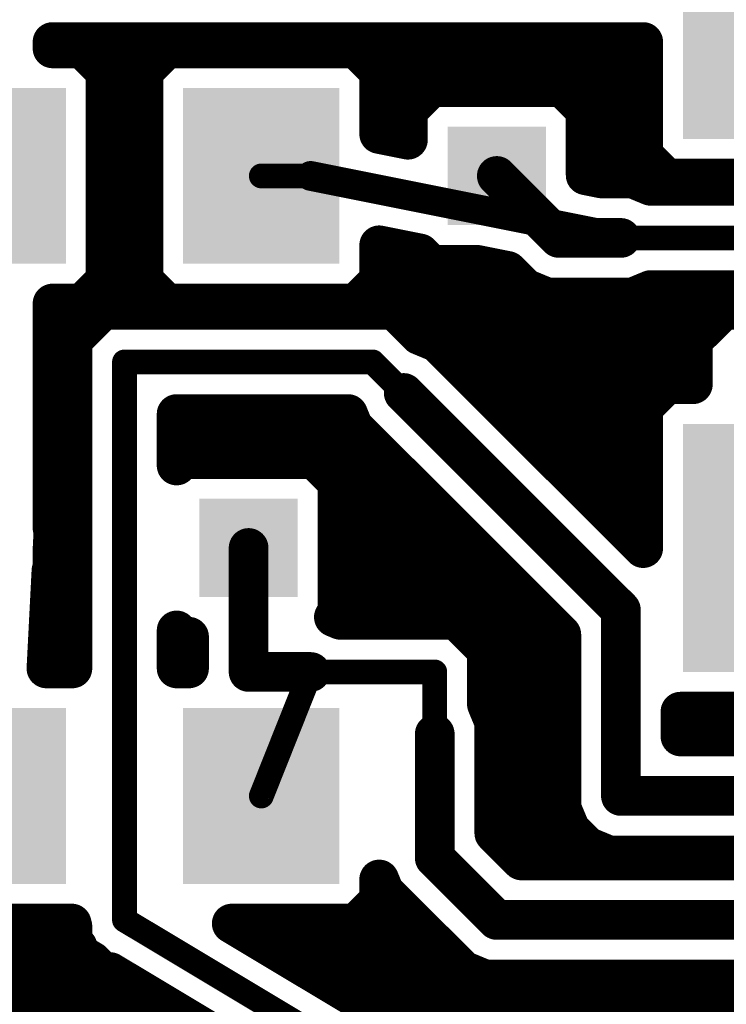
# Model space of a CAD drawing. Extents: x -9.1 to 58.6, y -5.3 to 48.5.
# Tile 4 of 17: x 9.1 to 16.3, y 5.5 to 15.6. Entities that reach past the tile are written whole.
import ezdxf

# ---------------------------------------------------------------- set-up
doc = ezdxf.new("R2010")
doc.units = 0
doc.layers.add('1', color=14, linetype='CONTINUOUS')
doc.layers.add('18', color=94, linetype='CONTINUOUS')

# ---------------------------------------------------------------- blocks, each defined once
blk = doc.blocks.new('RECT')
blk.add_solid([(-0.5, -0.5), (0.5, -0.5), (-0.5, 0.5), (0.5, 0.5)])
blk = doc.blocks.new('SQUAREV')
blk.add_solid([(-0.5, -0.5), (0.5, -0.5), (-0.5, 0.5), (0.5, 0.5)])

msp = doc.modelspace()

# ---------------------------------------------------------------- linework, layer by layer
at = {"layer": '1'}
for points, const_width in [([(9.4234, 15.2764), (9.4234, 15.3416)], 0.4064), ([(9.4234, 15.3416), (15.4686, 15.3416)], 0.4064), ([(15.4686, 15.3416), (15.4686, 14.1817)], 0.4064), ([(9.7283, 15.2764), (9.4234, 15.2764)], 0.4064), ([(9.9664, 15.0383), (9.7283, 15.2764)], 0.4064), ([(10.5917, 15.2764), (10.3536, 15.0383)], 0.4064), ([(12.5283, 15.2764), (10.5917, 15.2764)], 0.4064), ([(12.7664, 15.0383), (12.5283, 15.2764)], 0.4064), ([(9.9664, 12.9017), (9.9664, 15.0383)], 0.4064), ([(9.9664, 15.0368), (10.3536, 15.0368)], 0.4064), ([(10.3536, 15.0383), (10.3536, 12.9017)], 0.4064), ([(12.7664, 14.3996), (12.7664, 15.0383)], 0.4064), ([(12.7664, 15.0368), (15.4686, 15.0368)], 0.4064), ([(13.2985, 14.8796), (13.0604, 14.6415)], 0.4064), ([(14.6415, 14.8796), (13.2985, 14.8796)], 0.4064), ([(14.8796, 14.6415), (14.6415, 14.8796)], 0.4064), ([(9.9664, 14.6304), (10.3536, 14.6304)], 0.4064), ([(12.7664, 14.6304), (13.0604, 14.6304)], 0.4064), ([(13.0604, 14.6415), (13.0604, 14.3408)], 0.4064), ([(14.8796, 13.9769), (14.8796, 14.6415)], 0.4064), ([(14.8796, 14.6304), (15.4686, 14.6304)], 0.4064), ([(13.0604, 14.3408), (12.7664, 14.3996)], 0.4064), ([(9.9664, 14.224), (10.3536, 14.224)], 0.4064), ([(14.8796, 14.224), (15.4686, 14.224)], 0.4064), ([(15.4686, 14.1817), (15.7067, 13.9436)], 0.4064), ([(12.065, 13.97), (15.24, 13.335)], 0.3048), ([(14.605, 13.335), (13.97, 13.97)], 0.4064), ([(15.0413, 13.9446), (14.8796, 13.9769)], 0.4064), ([(15.3613, 13.9446), (15.0413, 13.9446)], 0.4064), ([(15.5452, 13.8684), (15.3613, 13.9446)], 0.4064), ([(15.7067, 13.9436), (17.3133, 13.9436)], 0.4064), ([(9.9664, 13.8176), (10.3536, 13.8176)], 0.4064), ([(11.56, 13.97), (12.065, 13.97)], 0.254), ([(21.0566, 13.8684), (15.5452, 13.8684)], 0.4064), ([(9.9664, 13.4112), (10.3536, 13.4112)], 0.4064), ([(15.24, 13.335), (14.605, 13.335)], 0.4064), ([(12.7664, 12.9017), (12.7664, 13.2599)], 0.4064), ([(12.7664, 13.2599), (13.1822, 13.1767)], 0.4064), ([(15.24, 13.335), (21.59, 13.335)], 0.254), ([(13.1822, 13.1767), (13.2985, 13.0604)], 0.4064), ([(13.2985, 13.0604), (13.7637, 13.0604)], 0.4064), ([(13.7637, 13.0604), (14.081, 12.9969)], 0.4064), ([(9.9664, 13.0048), (10.3536, 13.0048)], 0.4064), ([(12.7664, 13.0048), (14.0417, 13.0048)], 0.4064), ([(14.081, 12.9969), (14.2597, 12.8182)], 0.4064), ([(9.7283, 12.6636), (9.9664, 12.9017)], 0.4064), ([(10.3536, 12.9017), (10.5917, 12.6636)], 0.4064), ([(12.5283, 12.6636), (12.7664, 12.9017)], 0.4064), ([(14.2597, 12.8182), (14.4837, 12.7254)], 0.4064), ([(14.4837, 12.7254), (15.3613, 12.7254)], 0.4064), ([(15.3613, 12.7254), (15.5452, 12.8016)], 0.4064), ([(15.5452, 12.8016), (21.8109, 12.8016)], 0.4064), ([(9.4234, 10.3651), (9.4234, 12.6636)], 0.4064), ([(9.4234, 12.6636), (9.7283, 12.6636)], 0.4064), ([(10.5917, 12.6636), (12.5283, 12.6636)], 0.4064), ([(9.4234, 12.5984), (22.3266, 12.5984)], 0.4064), ([(9.9391, 12.5984), (9.6266, 12.2859)], 0.4064), ([(12.9209, 12.5984), (9.9391, 12.5984)], 0.4064), ([(13.1788, 12.3405), (12.9209, 12.5984)], 0.4064), ([(16.2891, 12.5984), (15.9766, 12.2859)], 0.4064), ([(22.3266, 12.5984), (16.2891, 12.5984)], 0.4064), ([(13.3628, 12.2643), (13.1788, 12.3405)], 0.4064), ([(9.6266, 12.2859), (9.6266, 8.9264)], 0.4064), ([(15.4686, 10.1585), (13.3628, 12.2643)], 0.4064), ([(15.9766, 12.2859), (15.9766, 11.8364)], 0.4064), ([(9.4234, 12.192), (9.6266, 12.192)], 0.4064), ([(13.4351, 12.192), (15.9766, 12.192)], 0.4064), ([(10.16, 12.065), (12.7, 12.065)], 0.254), ([(10.16, 6.35), (10.16, 12.065)], 0.254), ([(12.7, 12.065), (13.0175, 11.7475)], 0.254), ([(15.7067, 11.8364), (15.4686, 11.5983)], 0.4064), ([(15.9766, 11.8364), (15.7067, 11.8364)], 0.4064), ([(9.4234, 11.7856), (9.6266, 11.7856)], 0.4064), ([(15.24, 9.525), (13.0175, 11.7475)], 0.4064), ([(13.8415, 11.7856), (15.6559, 11.7856)], 0.4064), ([(13.0175, 11.7475), (14.605, 10.16)], 0.254), ([(15.4686, 11.5983), (15.4686, 10.1585)], 0.4064), ([(10.6934, 11.0045), (10.6934, 11.5316)], 0.4064), ([(10.6934, 11.5316), (12.4471, 11.5316)], 0.4064), ([(12.4471, 11.5316), (12.5007, 11.4022)], 0.4064), ([(12.5007, 11.4022), (14.6304, 9.2725)], 0.4064), ([(9.4234, 11.3792), (9.6266, 11.3792)], 0.4064), ([(10.6934, 11.3792), (12.5237, 11.3792)], 0.4064), ([(14.2479, 11.3792), (15.4686, 11.3792)], 0.4064), ([(10.7585, 11.0696), (10.6934, 11.0045)], 0.4064), ([(12.1015, 11.0696), (10.7585, 11.0696)], 0.4064), ([(12.3396, 10.8315), (12.1015, 11.0696)], 0.4064), ([(9.4234, 10.9728), (9.6266, 10.9728)], 0.4064), ([(12.1983, 10.9728), (12.9301, 10.9728)], 0.4064), ([(14.6543, 10.9728), (15.4686, 10.9728)], 0.4064), ([(12.3396, 9.4885), (12.3396, 10.8315)], 0.4064), ([(9.4234, 10.5664), (9.6266, 10.5664)], 0.4064), ([(12.3396, 10.5664), (13.3365, 10.5664)], 0.4064), ([(15.0607, 10.5664), (15.4686, 10.5664)], 0.4064), ([(9.434, 10.3534), (9.4234, 10.3651)], 0.4064), ([(9.4234, 10.1463), (9.434, 10.3534)], 0.4064), ([(9.4234, 9.9391), (9.4234, 10.1463)], 0.4064), ([(9.4241, 10.16), (9.6266, 10.16)], 0.4064), ([(11.43, 8.89), (11.43, 10.16)], 0.4064), ([(12.3396, 10.16), (13.7429, 10.16)], 0.4064), ([(15.4671, 10.16), (15.4686, 10.16)], 0.4064), ([(9.361, 8.9264), (9.4122, 9.9279)], 0.4064), ([(9.4122, 9.9279), (9.4234, 9.9391)], 0.4064), ([(9.4033, 9.7536), (9.6266, 9.7536)], 0.4064), ([(12.3396, 9.7536), (14.1493, 9.7536)], 0.4064), ([(12.3026, 9.4514), (12.3396, 9.4885)], 0.4064), ([(15.24, 7.62), (15.24, 9.525)], 0.4064), ([(12.3702, 9.4234), (12.3026, 9.4514)], 0.4064), ([(13.5559, 9.4234), (12.3702, 9.4234)], 0.4064), ([(13.8684, 9.1109), (13.5559, 9.4234)], 0.4064), ([(9.3825, 9.3472), (9.6266, 9.3472)], 0.4064), ([(10.6934, 8.9264), (10.6934, 9.3155)], 0.4064), ([(10.6934, 9.3155), (10.7585, 9.2504)], 0.4064), ([(13.6321, 9.3472), (14.5557, 9.3472)], 0.4064), ([(10.7585, 9.2504), (10.8204, 9.2504)], 0.4064), ([(10.8204, 9.2504), (10.8204, 8.9264)], 0.4064), ([(14.6304, 9.2725), (14.6304, 7.4987)], 0.4064), ([(13.8684, 8.5602), (13.8684, 9.1109)], 0.4064), ([(9.6266, 8.9264), (9.361, 8.9264)], 0.4064), ([(9.3617, 8.9408), (9.6266, 8.9408)], 0.4064), ([(10.6934, 8.9408), (10.8204, 8.9408)], 0.4064), ([(10.8204, 8.9264), (10.6934, 8.9264)], 0.4064), ([(12.065, 8.89), (11.43, 8.89)], 0.4064), ([(13.8684, 8.9408), (14.6304, 8.9408)], 0.4064), ([(12.065, 8.89), (11.56, 7.62)], 0.254), ([(13.335, 8.89), (12.065, 8.89)], 0.254), ([(13.335, 8.255), (13.335, 8.89)], 0.254), ([(13.9446, 8.3763), (13.8684, 8.5602)], 0.4064), ([(13.8791, 8.5344), (14.6304, 8.5344)], 0.4064), ([(15.8496, 8.2296), (15.8496, 8.4836)], 0.4064), ([(15.8496, 8.4836), (17.3133, 8.4836)], 0.4064), ([(13.9446, 7.2375), (13.9446, 8.3763)], 0.4064), ([(13.335, 8.255), (13.335, 6.985)], 0.4064), ([(18.4404, 8.2296), (15.8496, 8.2296)], 0.4064), ([(13.9446, 8.128), (14.6304, 8.128)], 0.4064), ([(13.9446, 7.7216), (14.6304, 7.7216)], 0.4064), ([(19.05, 7.62), (15.24, 7.62)], 0.4064), ([(14.6304, 7.4987), (14.7232, 7.2747)], 0.4064), ([(13.9446, 7.3152), (14.7064, 7.3152)], 0.4064), ([(14.7232, 7.2747), (14.8947, 7.1032)], 0.4064), ([(14.2225, 6.9596), (13.9446, 7.2375)], 0.4064), ([(14.8947, 7.1032), (15.1187, 7.0104)], 0.4064), ([(13.335, 6.985), (13.97, 6.35)], 0.4064), ([(20.9804, 6.9596), (14.2225, 6.9596)], 0.4064), ([(15.1187, 7.0104), (19.1713, 7.0104)], 0.4064), ([(12.7664, 6.5517), (12.7664, 6.7648)], 0.4064), ([(12.7664, 6.7648), (12.8182, 6.6397)], 0.4064), ([(12.8182, 6.6397), (13.4532, 6.0047)], 0.4064), ([(12.5283, 6.3136), (12.7664, 6.5517)], 0.4064), ([(12.7171, 6.5024), (12.9555, 6.5024)], 0.4064), ([(7.7917, 6.3136), (9.6193, 6.3136)], 0.4064), ([(9.6193, 6.3136), (9.6266, 6.2843)], 0.4064), ([(9.6266, 6.2843), (9.6266, 6.1291)], 0.4064), ([(13.335, 4.445), (10.16, 6.35)], 0.254), ([(13.4827, 4.9784), (11.2574, 6.3136)], 0.4064), ([(11.2574, 6.3136), (12.5283, 6.3136)], 0.4064), ([(13.97, 6.35), (21.59, 6.35)], 0.4064), ([(4.4196, 6.096), (9.6597, 6.096)], 0.4064), ([(9.6266, 6.1291), (9.6784, 6.0773)], 0.4064), ([(9.6784, 6.0773), (9.6961, 6.0063)], 0.4064), ([(11.6201, 6.096), (13.3619, 6.096)], 0.4064), ([(9.6961, 6.0063), (9.8293, 5.9264)], 0.4064), ([(13.4532, 6.0047), (13.6247, 5.8332)], 0.4064), ([(9.8293, 5.9264), (9.9391, 5.8166)], 0.4064), ([(9.9391, 5.8166), (10.0123, 5.8166)], 0.4064), ([(10.0123, 5.8166), (11.1793, 5.1164)], 0.4064), ([(13.6247, 5.8332), (13.8487, 5.7404)], 0.4064), ([(4.4196, 5.6896), (10.2239, 5.6896)], 0.4064), ([(12.2974, 5.6896), (29.9466, 5.6896)], 0.4064), ([(13.8487, 5.7404), (21.7113, 5.7404)], 0.4064), ([(4.4689, 5.2832), (10.9013, 5.2832)], 0.4064), ([(12.9747, 5.2832), (29.9466, 5.2832)], 0.4064)]:
    msp.add_lwpolyline(points, dxfattribs=dict(at, const_width=const_width))
for points, const_width in [([(9.525, 15.3416, 1), (9.3218, 15.3416)], 0.2032), ([(9.4234, 15.4432, 1), (9.4234, 15.24)], 0.2032), ([(15.5702, 15.3416, 1), (15.367, 15.3416)], 0.2032), ([(15.4686, 15.24, 1), (15.4686, 15.4432)], 0.2032), ([(9.4234, 15.378, 1), (9.4234, 15.1748)], 0.2032), ([(9.8002, 15.3482, 1), (9.6565, 15.2046)], 0.2032), ([(9.7283, 15.1748, 1), (9.7283, 15.378)], 0.2032), ([(10.5917, 15.378, 1), (10.5917, 15.1748)], 0.2032), ([(10.6635, 15.2046, 1), (10.5198, 15.3482)], 0.2032), ([(12.6002, 15.3482, 1), (12.4565, 15.2046)], 0.2032), ([(12.5283, 15.1748, 1), (12.5283, 15.378)], 0.2032), ([(9.3218, 15.2764, 1), (9.525, 15.2764)], 0.2032), ([(10.068, 15.0383, 1), (9.8648, 15.0383)], 0.2032), ([(9.9664, 15.1384, 1), (9.9664, 14.9352)], 0.2032), ([(10.4552, 15.0383, 1), (10.252, 15.0383)], 0.2032), ([(10.3536, 14.9352, 1), (10.3536, 15.1384)], 0.2032), ([(12.868, 15.0383, 1), (12.6648, 15.0383)], 0.2032), ([(12.7664, 15.1384, 1), (12.7664, 14.9352)], 0.2032), ([(15.4686, 14.9352, 1), (15.4686, 15.1384)], 0.2032), ([(9.8946, 14.9665, 1), (10.0382, 15.1102)], 0.2032), ([(10.2818, 15.1102, 1), (10.4254, 14.9665)], 0.2032), ([(12.6946, 14.9665, 1), (12.8382, 15.1102)], 0.2032), ([(13.2985, 14.9812, 1), (13.2985, 14.778)], 0.2032), ([(13.3703, 14.8078, 1), (13.2266, 14.9514)], 0.2032), ([(14.7134, 14.9514, 1), (14.5697, 14.8078)], 0.2032), ([(14.6415, 14.778, 1), (14.6415, 14.9812)], 0.2032), ([(9.9664, 14.732, 1), (9.9664, 14.5288)], 0.2032), ([(10.3536, 14.5288, 1), (10.3536, 14.732)], 0.2032), ([(12.7664, 14.732, 1), (12.7664, 14.5288)], 0.2032), ([(13.162, 14.6415, 1), (12.9588, 14.6415)], 0.2032), ([(13.0604, 14.5288, 1), (13.0604, 14.732)], 0.2032), ([(14.9812, 14.6415, 1), (14.778, 14.6415)], 0.2032), ([(14.8796, 14.732, 1), (14.8796, 14.5288)], 0.2032), ([(15.4686, 14.5288, 1), (15.4686, 14.732)], 0.2032), ([(12.9886, 14.7134, 1), (13.1322, 14.5697)], 0.2032), ([(14.8078, 14.5697, 1), (14.9514, 14.7134)], 0.2032), ([(12.7863, 14.4992, 1), (12.7465, 14.3)], 0.2032), ([(13.0405, 14.2412, 1), (13.0803, 14.4404)], 0.2032), ([(9.9664, 14.3256, 1), (9.9664, 14.1224)], 0.2032), ([(10.3536, 14.1224, 1), (10.3536, 14.3256)], 0.2032), ([(12.6648, 14.3996, 1), (12.868, 14.3996)], 0.2032), ([(12.9588, 14.3408, 1), (13.162, 14.3408)], 0.2032), ([(14.8796, 14.3256, 1), (14.8796, 14.1224)], 0.2032), ([(15.4686, 14.1224, 1), (15.4686, 14.3256)], 0.2032), ([(15.5404, 14.2535, 1), (15.3968, 14.1098)], 0.2032), ([(15.367, 14.1817, 1), (15.5702, 14.1817)], 0.2032), ([(12.0799, 14.0447, 1), (12.0501, 13.8953)], 0.1524), ([(14.0418, 14.0418, 1), (13.8982, 13.8982)], 0.2032), ([(14.8995, 14.0766, 1), (14.8597, 13.8773)], 0.2032), ([(15.0413, 14.0462, 1), (15.0413, 13.843)], 0.2032), ([(15.0214, 13.845, 1), (15.0613, 14.0442)], 0.2032), ([(15.4001, 14.0385, 1), (15.3224, 13.8507)], 0.2032), ([(15.3613, 13.843, 1), (15.3613, 14.0462)], 0.2032), ([(15.7067, 14.0452, 1), (15.7067, 13.842)], 0.2032), ([(9.9664, 13.9192, 1), (9.9664, 13.716)], 0.2032), ([(10.3536, 13.716, 1), (10.3536, 13.9192)], 0.2032), ([(11.56, 14.0335, 1), (11.56, 13.9065)], 0.127), ([(12.065, 13.9065, 1), (12.065, 14.0335)], 0.127), ([(14.778, 13.9769, 1), (14.9812, 13.9769)], 0.2032), ([(15.5452, 13.97, 1), (15.5452, 13.7668)], 0.2032), ([(15.5063, 13.7745, 1), (15.5841, 13.9623)], 0.2032), ([(15.6348, 13.8718, 1), (15.7785, 14.0154)], 0.2032), ([(9.9664, 13.5128, 1), (9.9664, 13.3096)], 0.2032), ([(10.3536, 13.3096, 1), (10.3536, 13.5128)], 0.2032), ([(14.605, 13.4366, 1), (14.605, 13.2334)], 0.2032), ([(15.24, 13.2334, 1), (15.24, 13.4366)], 0.2032), ([(12.868, 13.2599, 1), (12.6648, 13.2599)], 0.2032), ([(12.7863, 13.3595, 1), (12.7465, 13.1602)], 0.2032), ([(14.5332, 13.2632, 1), (14.6768, 13.4068)], 0.2032), ([(15.24, 13.3985, 1), (15.24, 13.2715)], 0.127), ([(15.2251, 13.2603, 1), (15.2549, 13.4097)], 0.1524), ([(13.254, 13.2485, 1), (13.1103, 13.1049)], 0.2032), ([(13.1622, 13.0771, 1), (13.2021, 13.2763)], 0.2032), ([(13.2985, 13.162, 1), (13.2985, 12.9588)], 0.2032), ([(13.2266, 12.9886, 1), (13.3703, 13.1322)], 0.2032), ([(13.7836, 13.16, 1), (13.7437, 12.9608)], 0.2032), ([(13.7637, 12.9588, 1), (13.7637, 13.162)], 0.2032), ([(9.9664, 13.1064, 1), (9.9664, 12.9032)], 0.2032), ([(10.3536, 12.9032, 1), (10.3536, 13.1064)], 0.2032), ([(12.7664, 13.1064, 1), (12.7664, 12.9032)], 0.2032), ([(14.1528, 13.0688, 1), (14.0091, 12.9251)], 0.2032), ([(14.0417, 12.9032, 1), (14.0417, 13.1064)], 0.2032), ([(14.061, 12.8973, 1), (14.1009, 13.0966)], 0.2032), ([(10.0382, 12.8298, 1), (9.8946, 12.9735)], 0.2032), ([(10.4254, 12.9735, 1), (10.2818, 12.8298)], 0.2032), ([(12.8382, 12.8298, 1), (12.6946, 12.9735)], 0.2032), ([(14.2986, 12.9121, 1), (14.2208, 12.7243)], 0.2032), ([(9.8648, 12.9017, 1), (10.068, 12.9017)], 0.2032), ([(10.252, 12.9017, 1), (10.4552, 12.9017)], 0.2032), ([(12.6648, 12.9017, 1), (12.868, 12.9017)], 0.2032), ([(14.1878, 12.7464, 1), (14.3315, 12.89)], 0.2032), ([(14.4837, 12.827, 1), (14.4837, 12.6238)], 0.2032), ([(14.4449, 12.6315, 1), (14.5226, 12.8193)], 0.2032), ([(15.3224, 12.8193, 1), (15.4001, 12.6315)], 0.2032), ([(15.3613, 12.6238, 1), (15.3613, 12.827)], 0.2032), ([(15.5452, 12.9032, 1), (15.5452, 12.7)], 0.2032), ([(15.5841, 12.7077, 1), (15.5063, 12.8955)], 0.2032), ([(9.525, 12.6636, 1), (9.3218, 12.6636)], 0.2032), ([(9.4234, 12.7652, 1), (9.4234, 12.562)], 0.2032), ([(9.6565, 12.7354, 1), (9.8002, 12.5918)], 0.2032), ([(9.7283, 12.562, 1), (9.7283, 12.7652)], 0.2032), ([(10.5917, 12.7652, 1), (10.5917, 12.562)], 0.2032), ([(10.5198, 12.5918, 1), (10.6635, 12.7354)], 0.2032), ([(12.4565, 12.7354, 1), (12.6002, 12.5918)], 0.2032), ([(12.5283, 12.562, 1), (12.5283, 12.7652)], 0.2032), ([(9.4234, 12.7, 1), (9.4234, 12.4968)], 0.2032), ([(9.9391, 12.7, 1), (9.9391, 12.4968)], 0.2032), ([(10.0109, 12.5266, 1), (9.8672, 12.6702)], 0.2032), ([(12.9928, 12.6702, 1), (12.8491, 12.5266)], 0.2032), ([(12.9209, 12.4968, 1), (12.9209, 12.7)], 0.2032), ([(16.2891, 12.7, 1), (16.2891, 12.4968)], 0.2032), ([(16.3609, 12.5266, 1), (16.2172, 12.6702)], 0.2032), ([(13.2177, 12.4344, 1), (13.14, 12.2466)], 0.2032), ([(13.107, 12.2686, 1), (13.2507, 12.4123)], 0.2032), ([(9.7282, 12.2859, 1), (9.525, 12.2859)], 0.2032), ([(9.5548, 12.3578, 1), (9.6984, 12.2141)], 0.2032), ([(13.4347, 12.3361, 1), (13.291, 12.1924)], 0.2032), ([(13.3239, 12.1704, 1), (13.4017, 12.3582)], 0.2032), ([(16.0782, 12.2859, 1), (15.875, 12.2859)], 0.2032), ([(15.9048, 12.3578, 1), (16.0484, 12.2141)], 0.2032), ([(9.4234, 12.2936, 1), (9.4234, 12.0904)], 0.2032), ([(9.6266, 12.0904, 1), (9.6266, 12.2936)], 0.2032), ([(13.4351, 12.2936, 1), (13.4351, 12.0904)], 0.2032), ([(15.9766, 12.0904, 1), (15.9766, 12.2936)], 0.2032), ([(10.16, 12.1285, 1), (10.16, 12.0015)], 0.127), ([(10.2235, 12.065, 1), (10.0965, 12.065)], 0.127), ([(12.7449, 12.1099, 1), (12.6551, 12.0201)], 0.127), ([(12.7, 12.0015, 1), (12.7, 12.1285)], 0.127), ([(15.7067, 11.938, 1), (15.7067, 11.7348)], 0.2032), ([(15.7785, 11.7646, 1), (15.6348, 11.9082)], 0.2032), ([(15.9766, 11.7348, 1), (15.9766, 11.938)], 0.2032), ([(9.4234, 11.8872, 1), (9.4234, 11.684)], 0.2032), ([(9.6266, 11.684, 1), (9.6266, 11.8872)], 0.2032), ([(13.0893, 11.8193, 1), (12.9457, 11.6757)], 0.2032), ([(13.8415, 11.8872, 1), (13.8415, 11.684)], 0.2032), ([(15.6559, 11.684, 1), (15.6559, 11.8872)], 0.2032), ([(15.875, 11.8364, 1), (16.0782, 11.8364)], 0.2032), ([(13.0624, 11.7924, 1), (12.9726, 11.7026)], 0.127), ([(12.9726, 11.7026, 1), (13.0624, 11.7924)], 0.127), ([(15.5702, 11.5983, 1), (15.367, 11.5983)], 0.2032), ([(10.795, 11.5316, 1), (10.5918, 11.5316)], 0.2032), ([(10.6934, 11.6332, 1), (10.6934, 11.43)], 0.2032), ([(12.541, 11.5705, 1), (12.3532, 11.4927)], 0.2032), ([(12.4471, 11.43, 1), (12.4471, 11.6332)], 0.2032), ([(15.3968, 11.6702, 1), (15.5404, 11.5265)], 0.2032), ([(12.5725, 11.474, 1), (12.4289, 11.3303)], 0.2032), ([(9.4234, 11.4808, 1), (9.4234, 11.2776)], 0.2032), ([(9.6266, 11.2776, 1), (9.6266, 11.4808)], 0.2032), ([(10.6934, 11.4808, 1), (10.6934, 11.2776)], 0.2032), ([(12.4068, 11.3633, 1), (12.5946, 11.4411)], 0.2032), ([(12.5237, 11.2776, 1), (12.5237, 11.4808)], 0.2032), ([(14.2479, 11.4808, 1), (14.2479, 11.2776)], 0.2032), ([(15.4686, 11.2776, 1), (15.4686, 11.4808)], 0.2032), ([(10.7585, 11.1712, 1), (10.7585, 10.968)], 0.2032), ([(10.8303, 10.9978, 1), (10.6866, 11.1414)], 0.2032), ([(12.1734, 11.1414, 1), (12.0297, 10.9978)], 0.2032), ([(12.1015, 10.968, 1), (12.1015, 11.1712)], 0.2032), ([(9.4234, 11.0744, 1), (9.4234, 10.8712)], 0.2032), ([(9.6266, 10.8712, 1), (9.6266, 11.0744)], 0.2032), ([(10.6216, 11.0764, 1), (10.7652, 10.9327)], 0.2032), ([(10.5918, 11.0045, 1), (10.795, 11.0045)], 0.2032), ([(12.1983, 11.0744, 1), (12.1983, 10.8712)], 0.2032), ([(12.9301, 10.8712, 1), (12.9301, 11.0744)], 0.2032), ([(14.6543, 11.0744, 1), (14.6543, 10.8712)], 0.2032), ([(15.4686, 10.8712, 1), (15.4686, 11.0744)], 0.2032), ([(12.4412, 10.8315, 1), (12.238, 10.8315)], 0.2032), ([(12.2678, 10.7597, 1), (12.4114, 10.9034)], 0.2032), ([(9.4234, 10.668, 1), (9.4234, 10.4648)], 0.2032), ([(9.6266, 10.4648, 1), (9.6266, 10.668)], 0.2032), ([(12.3396, 10.668, 1), (12.3396, 10.4648)], 0.2032), ([(13.3365, 10.4648, 1), (13.3365, 10.668)], 0.2032), ([(15.0607, 10.668, 1), (15.0607, 10.4648)], 0.2032), ([(15.4686, 10.4648, 1), (15.4686, 10.668)], 0.2032), ([(9.4988, 10.4332, 1), (9.348, 10.297)], 0.2032), ([(9.5355, 10.3482, 1), (9.3325, 10.3586)], 0.2032), ([(9.3586, 10.2853, 1), (9.5094, 10.4215)], 0.2032), ([(9.3218, 10.3651, 1), (9.525, 10.3651)], 0.2032), ([(9.525, 10.1463, 1), (9.3218, 10.1463)], 0.2032), ([(9.4241, 10.2616, 1), (9.4241, 10.0584)], 0.2032), ([(9.6266, 10.0584, 1), (9.6266, 10.2616)], 0.2032), ([(11.5316, 10.16, 1), (11.3284, 10.16)], 0.2032), ([(12.3396, 10.2616, 1), (12.3396, 10.0584)], 0.2032), ([(13.7429, 10.0584, 1), (13.7429, 10.2616)], 0.2032), ([(15.4671, 10.2616, 1), (15.4671, 10.0584)], 0.2032), ([(15.3968, 10.0867, 1), (15.5404, 10.2303)], 0.2032), ([(15.4686, 10.0584, 1), (15.4686, 10.2616)], 0.2032), ([(9.3219, 10.1515, 1), (9.5249, 10.1411)], 0.2032), ([(14.5601, 10.1151, 1), (14.6499, 10.2049)], 0.127), ([(15.367, 10.1585, 1), (15.5702, 10.1585)], 0.2032), ([(9.3404, 9.9997, 1), (9.4841, 9.856)], 0.2032), ([(9.5137, 9.9227, 1), (9.3107, 9.9331)], 0.2032), ([(9.4952, 9.8672, 1), (9.3516, 10.0109)], 0.2032), ([(9.3218, 9.9391, 1), (9.525, 9.9391)], 0.2032), ([(9.4033, 9.8552, 1), (9.4033, 9.652)], 0.2032), ([(9.6266, 9.652, 1), (9.6266, 9.8552)], 0.2032), ([(12.3396, 9.8552, 1), (12.3396, 9.652)], 0.2032), ([(14.1493, 9.652, 1), (14.1493, 9.8552)], 0.2032), ([(12.4114, 9.4166, 1), (12.2678, 9.5603)], 0.2032), ([(15.3416, 9.525, 1), (15.1384, 9.525)], 0.2032), ([(15.1682, 9.4532, 1), (15.3118, 9.5968)], 0.2032), ([(12.2307, 9.5233, 1), (12.3744, 9.3796)], 0.2032), ([(12.3414, 9.5453, 1), (12.2637, 9.3576)], 0.2032), ([(12.238, 9.4885, 1), (12.4412, 9.4885)], 0.2032), ([(12.3702, 9.525, 1), (12.3702, 9.3218)], 0.2032), ([(12.3313, 9.3295, 1), (12.4091, 9.5173)], 0.2032), ([(13.6278, 9.4952, 1), (13.4841, 9.3516)], 0.2032), ([(13.5559, 9.3218, 1), (13.5559, 9.525)], 0.2032), ([(9.3825, 9.4488, 1), (9.3825, 9.2456)], 0.2032), ([(9.6266, 9.2456, 1), (9.6266, 9.4488)], 0.2032), ([(10.795, 9.3155, 1), (10.5918, 9.3155)], 0.2032), ([(10.7652, 9.3873, 1), (10.6216, 9.2436)], 0.2032), ([(13.6321, 9.4488, 1), (13.6321, 9.2456)], 0.2032), ([(14.5557, 9.2456, 1), (14.5557, 9.4488)], 0.2032), ([(10.7585, 9.352, 1), (10.7585, 9.1488)], 0.2032), ([(10.6866, 9.1786, 1), (10.8303, 9.3222)], 0.2032), ([(10.922, 9.2504, 1), (10.7188, 9.2504)], 0.2032), ([(10.8204, 9.1488, 1), (10.8204, 9.352)], 0.2032), ([(14.732, 9.2725, 1), (14.5288, 9.2725)], 0.2032), ([(14.5586, 9.2007, 1), (14.7022, 9.3443)], 0.2032), ([(13.97, 9.1109, 1), (13.7668, 9.1109)], 0.2032), ([(13.7966, 9.0391, 1), (13.9402, 9.1828)], 0.2032), ([(9.361, 9.028, 1), (9.361, 8.8248)], 0.2032), ([(9.3617, 9.0424, 1), (9.3617, 8.8392)], 0.2032), ([(9.6266, 8.8392, 1), (9.6266, 9.0424)], 0.2032), ([(9.6266, 8.8248, 1), (9.6266, 9.028)], 0.2032), ([(10.6934, 9.0424, 1), (10.6934, 8.8392)], 0.2032), ([(10.6934, 9.028, 1), (10.6934, 8.8248)], 0.2032), ([(10.8204, 8.8392, 1), (10.8204, 9.0424)], 0.2032), ([(10.8204, 8.8248, 1), (10.8204, 9.028)], 0.2032), ([(11.43, 8.9916, 1), (11.43, 8.7884)], 0.2032), ([(12.065, 8.7884, 1), (12.065, 8.9916)], 0.2032), ([(13.8684, 9.0424, 1), (13.8684, 8.8392)], 0.2032), ([(14.6304, 8.8392, 1), (14.6304, 9.0424)], 0.2032), ([(9.2595, 8.9316, 1), (9.4624, 8.9212)], 0.2032), ([(9.525, 8.9264, 1), (9.7282, 8.9264)], 0.2032), ([(10.5918, 8.9264, 1), (10.795, 8.9264)], 0.2032), ([(10.7188, 8.9264, 1), (10.922, 8.9264)], 0.2032), ([(11.3284, 8.89, 1), (11.5316, 8.89)], 0.2032), ([(12.065, 8.9535, 1), (12.065, 8.8265)], 0.127), ([(12.124, 8.8665, 1), (12.006, 8.9135)], 0.127), ([(13.3985, 8.89, 1), (13.2715, 8.89)], 0.127), ([(13.335, 8.8265, 1), (13.335, 8.9535)], 0.127), ([(13.9623, 8.5991, 1), (13.7745, 8.5213)], 0.2032), ([(13.8791, 8.636, 1), (13.8791, 8.4328)], 0.2032), ([(14.6304, 8.4328, 1), (14.6304, 8.636)], 0.2032), ([(15.9512, 8.4836, 1), (15.748, 8.4836)], 0.2032), ([(15.8496, 8.5852, 1), (15.8496, 8.382)], 0.2032), ([(13.7668, 8.5602, 1), (13.97, 8.5602)], 0.2032), ([(14.0462, 8.3763, 1), (13.843, 8.3763)], 0.2032), ([(13.8507, 8.3374, 1), (14.0385, 8.4151)], 0.2032), ([(13.4366, 8.255, 1), (13.2334, 8.255)], 0.2032), ([(15.8496, 8.3312, 1), (15.8496, 8.128)], 0.2032), ([(13.2715, 8.255, 1), (13.3985, 8.255)], 0.127), ([(13.9446, 8.2296, 1), (13.9446, 8.0264)], 0.2032), ([(14.6304, 8.0264, 1), (14.6304, 8.2296)], 0.2032), ([(15.748, 8.2296, 1), (15.9512, 8.2296)], 0.2032), ([(13.9446, 7.8232, 1), (13.9446, 7.62)], 0.2032), ([(14.6304, 7.62, 1), (14.6304, 7.8232)], 0.2032), ([(15.24, 7.7216, 1), (15.24, 7.5184)], 0.2032), ([(11.501, 7.6435, 1), (11.619, 7.5965)], 0.127), ([(14.7243, 7.5376, 1), (14.5365, 7.4599)], 0.2032), ([(15.1384, 7.62, 1), (15.3416, 7.62)], 0.2032), ([(14.5288, 7.4987, 1), (14.732, 7.4987)], 0.2032), ([(13.9446, 7.4168, 1), (13.9446, 7.2136)], 0.2032), ([(14.795, 7.3465, 1), (14.6514, 7.2028)], 0.2032), ([(14.7064, 7.2136, 1), (14.7064, 7.4168)], 0.2032), ([(14.0164, 7.3093, 1), (13.8728, 7.1657)], 0.2032), ([(14.6293, 7.2358, 1), (14.8171, 7.3136)], 0.2032), ([(13.843, 7.2375, 1), (14.0462, 7.2375)], 0.2032), ([(14.9336, 7.1971, 1), (14.8558, 7.0093)], 0.2032), ([(14.8228, 7.0314, 1), (14.9665, 7.175)], 0.2032), ([(13.4068, 7.0568, 1), (13.2632, 6.9132)], 0.2032), ([(14.2225, 7.0612, 1), (14.2225, 6.858)], 0.2032), ([(15.1187, 7.112, 1), (15.1187, 6.9088)], 0.2032), ([(15.0799, 6.9165, 1), (15.1576, 7.1043)], 0.2032), ([(13.2334, 6.985, 1), (13.4366, 6.985)], 0.2032), ([(14.1507, 6.8878, 1), (14.2943, 7.0314)], 0.2032), ([(12.868, 6.7648, 1), (12.6648, 6.7648)], 0.2032), ([(12.8603, 6.8037, 1), (12.6725, 6.7259)], 0.2032), ([(12.89, 6.7115, 1), (12.7464, 6.5678)], 0.2032), ([(12.7243, 6.6008, 1), (12.9121, 6.6786)], 0.2032), ([(12.7171, 6.604, 1), (12.7171, 6.4008)], 0.2032), ([(12.8382, 6.4798, 1), (12.6946, 6.6235)], 0.2032), ([(12.9555, 6.4008, 1), (12.9555, 6.604)], 0.2032), ([(12.6648, 6.5517, 1), (12.868, 6.5517)], 0.2032), ([(9.7179, 6.3382, 1), (9.5207, 6.289)], 0.2032), ([(9.7282, 6.2843, 1), (9.525, 6.2843)], 0.2032), ([(9.6193, 6.212, 1), (9.6193, 6.4152)], 0.2032), ([(10.1927, 6.4045, 1), (10.1273, 6.2955)], 0.127), ([(11.3097, 6.4007, 1), (11.2051, 6.2265)], 0.2032), ([(11.2574, 6.4152, 1), (11.2574, 6.212)], 0.2032), ([(12.4565, 6.3854, 1), (12.6002, 6.2418)], 0.2032), ([(12.5283, 6.212, 1), (12.5283, 6.4152)], 0.2032), ([(13.97, 6.4516, 1), (13.97, 6.2484)], 0.2032), ([(13.8982, 6.2782, 1), (14.0418, 6.4218)], 0.2032), ([(9.528, 6.2597, 1), (9.7252, 6.309)], 0.2032), ([(10.0965, 6.35, 1), (10.2235, 6.35)], 0.127), ([(9.6984, 6.2009, 1), (9.5548, 6.0572)], 0.2032), ([(9.7769, 6.1019, 1), (9.5798, 6.0527)], 0.2032), ([(9.6597, 5.9944, 1), (9.6597, 6.1976)], 0.2032), ([(11.6201, 6.1976, 1), (11.6201, 5.9944)], 0.2032), ([(13.3619, 5.9944, 1), (13.3619, 6.1976)], 0.2032), ([(9.525, 6.1291, 1), (9.7282, 6.1291)], 0.2032), ([(9.7484, 6.0934, 1), (9.6438, 5.9192)], 0.2032), ([(9.6065, 6.0055, 1), (9.7502, 6.1491)], 0.2032), ([(13.525, 6.0765, 1), (13.3814, 5.9328)], 0.2032), ([(13.3814, 5.9328, 1), (13.525, 6.0765)], 0.2032), ([(9.5975, 5.9816, 1), (9.7947, 6.0309)], 0.2032), ([(9.9011, 5.9982, 1), (9.7574, 5.8546)], 0.2032), ([(9.777, 5.8393, 1), (9.8815, 6.0135)], 0.2032), ([(9.9391, 5.9182, 1), (9.9391, 5.715)], 0.2032), ([(9.8672, 5.7448, 1), (10.0109, 5.8884)], 0.2032), ([(10.0645, 5.9037, 1), (9.96, 5.7295)], 0.2032), ([(10.0123, 5.715, 1), (10.0123, 5.9182)], 0.2032), ([(13.6636, 5.9271, 1), (13.5858, 5.7393)], 0.2032), ([(13.5528, 5.7614, 1), (13.6965, 5.905)], 0.2032), ([(10.2239, 5.588, 1), (10.2239, 5.7912)], 0.2032), ([(12.2974, 5.7912, 1), (12.2974, 5.588)], 0.2032), ([(13.8487, 5.842, 1), (13.8487, 5.6388)], 0.2032), ([(13.8099, 5.6465, 1), (13.8876, 5.8343)], 0.2032), ([(10.9013, 5.1816, 1), (10.9013, 5.3848)], 0.2032), ([(12.9747, 5.3848, 1), (12.9747, 5.1816)], 0.2032)]:
    msp.add_lwpolyline(points, format="xyb", dxfattribs=dict(at, const_width=const_width))

# ---------------------------------------------------------------- block references
at = {"layer": '1', "xscale": 2.54, "yscale": 1.27, "rotation": 90}
for p in [(16.51, 15.62), (16.51, 10.16)]:
    msp.add_blockref('RECT', p, dxfattribs=at)
at = {"layer": '1', "xscale": 1.6, "yscale": 1.8}
for p in [(8.76, 13.97), (11.56, 13.97), (8.76, 7.62), (11.56, 7.62)]:
    msp.add_blockref('RECT', p, dxfattribs=at)
at = {"layer": '18', "xscale": 1.0064, "yscale": 1.0064}
for p in [(13.97, 13.97), (13.97, 13.97), (11.43, 10.16), (11.43, 10.16)]:
    msp.add_blockref('SQUAREV', p, dxfattribs=at)

doc.saveas('drawing.dxf')
